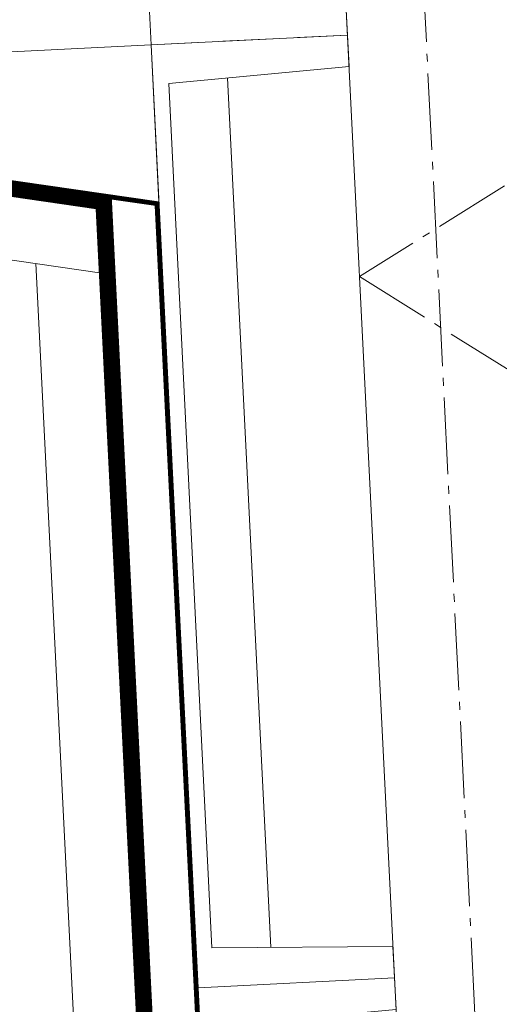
# Model space of a CAD drawing. Header units: millimetres. Extents: x -385852 to 693036, y -525006 to 444206.
# Tile 65 of 156: x 205113 to 205723, y 32375 to 33627. Entities that reach past the tile are written whole.
import ezdxf

# ---------------------------------------------------------------- set-up
doc = ezdxf.new("R2010")
doc.units = ezdxf.units.MM
for name, pattern in [('AM_DIN_G_W050', [13.75, 9.75, -1.5, 1, -1.5]), ('CARKOVANA', [5, 3, -2]), ('HIDDEN', [9.525, 6.35, -3.175])]:
    doc.linetypes.add(name, pattern=pattern)
for name, color, linetype, lineweight in [('A99_N_kce-pohl', 7, 'Continuous', 9), ('A99_N_kce-rez-ten', 4, 'Continuous', 20), ('A99_S_kce-pohl', 61, 'Continuous', 5), ('A99_S_kce-rez-sil', 7, 'Continuous', 15), ('A99_S_kce-rez-ten', 6, 'Continuous', 9)]:
    doc.layers.add(name, color=color, linetype=linetype, lineweight=lineweight)

msp = doc.modelspace()

# ---------------------------------------------------------------- linework, layer by layer
at = {"layer": 'A99_N_kce-pohl'}
msp.add_lwpolyline([(205214.5864, 33304.8311), (204735.4559, 33374.3496)], dxfattribs=at)
at = {"layer": 'A99_N_kce-rez-ten'}
msp.add_lwpolyline([(205426.3791, 27462.0641), (205133.9017, 33316.5379)], dxfattribs=at)
at = {"layer": 'A99_S_kce-pohl', "color": 253, "linetype": 'AM_DIN_G_W050', "lineweight": 0, "ltscale": 10}
for points in [[(205494.8752, 36304.9938), (205944.8752, 27304.9938)], [(207945, 34800), (205545, 33300)], [(205545, 33300), (207945, 31800), (205695, 30300), (207945, 29000)]]:
    msp.add_lwpolyline(points, dxfattribs=at)
at = {"layer": 'A99_S_kce-pohl', "lineweight": 5}
msp.add_lwpolyline([(205395, 36300), (205845, 27300)], dxfattribs=at)
at = {"layer": 'A99_S_kce-rez-sil', "lineweight": 13}
for points in [[(205589.7703, 32408.6283), (205587.7745, 32448.5784), (205357.562, 32447.09), (205302.6768, 33545.7199), (205531.8913, 33567.1834), (205529.8955, 33607.1336), (205280.2069, 33594.6597)], [(204720.9044, 33566.7181), (205280.2069, 33594.6597)], [(205589.7703, 32408.6283), (205591.7662, 32368.6781), (205362.5516, 32347.2145), (205417.4369, 31248.5847), (205647.6493, 31250.0731), (205649.6452, 31210.123), (205649.6452, 31210.123)]]:
    msp.add_lwpolyline(points, dxfattribs=at)
at = {"layer": 'A99_S_kce-rez-ten', "linetype": 'HIDDEN', "lineweight": 0, "ltscale": 10}
msp.add_lwpolyline([(205529.8955, 33607.1336), (205280.2069, 33594.6597), (205220.3321, 34793.165), (205470.0207, 34805.6389), (205472.0165, 34765.6887), (205242.8019, 34744.2252), (205297.6872, 33645.5953), (205527.8997, 33647.0838)], close=True, dxfattribs=at)
at = {"layer": 'A99_S_kce-rez-ten', "lineweight": 0}
for points in [[(205589.7703, 32408.6283), (205340.0817, 32396.1543), (205280.2069, 33594.6597), (205529.8955, 33607.1336), (205531.8913, 33567.1834), (205302.6768, 33545.7199), (205357.562, 32447.09), (205587.7745, 32448.5784)], [(205649.6452, 31210.123), (205399.9566, 31197.649), (205340.0817, 32396.1543), (205589.7703, 32408.6283), (205591.7662, 32368.6781), (205362.5516, 32347.2145), (205417.4369, 31248.5847), (205647.6493, 31250.0731)]]:
    msp.add_lwpolyline(points, close=True, dxfattribs=at)
for points in [[(205290.186, 33394.9088), (205280.2069, 33594.6597)], [(205579.581, 27602.1331), (205290.186, 33394.9088), (204723.9293, 33477.0428)], [(205523.6474, 27519.239), (205229.6733, 33403.6753), (204730, 33476.1706)], [(205503.6723, 27518.2411), (205210.5191, 33386.2441), (204730, 33455.9608)], [(205230.8074, 33403.5215), (205229.9285, 33398.5652), (205289.4683, 33389.9606)], [(205574.5873, 27601.8836), (205285.3718, 33390.5526)]]:
    msp.add_lwpolyline(points, dxfattribs=at)
at = {"layer": 'A99_S_kce-rez-ten', "lineweight": 5}
msp.add_lwpolyline([(205432.6313, 32447.5754), (205377.4207, 33552.7188)], dxfattribs=at)
at = {"layer": 'A99_S_kce-rez-ten', "linetype": 'CARKOVANA', "lineweight": 0, "ltscale": 15}
for points, const_width in [([(205513.6599, 27518.74), (205220.1275, 33394.9659), (204730, 33466.1505)], 20), ([(205230.368, 33401.0434), (205286.7962, 33392.8586)], 5), ([(205577.0842, 27602.0083), (205287.6454, 33394.7719)], 5)]:
    msp.add_lwpolyline(points, dxfattribs=dict(at, const_width=const_width))

doc.saveas('drawing.dxf')
